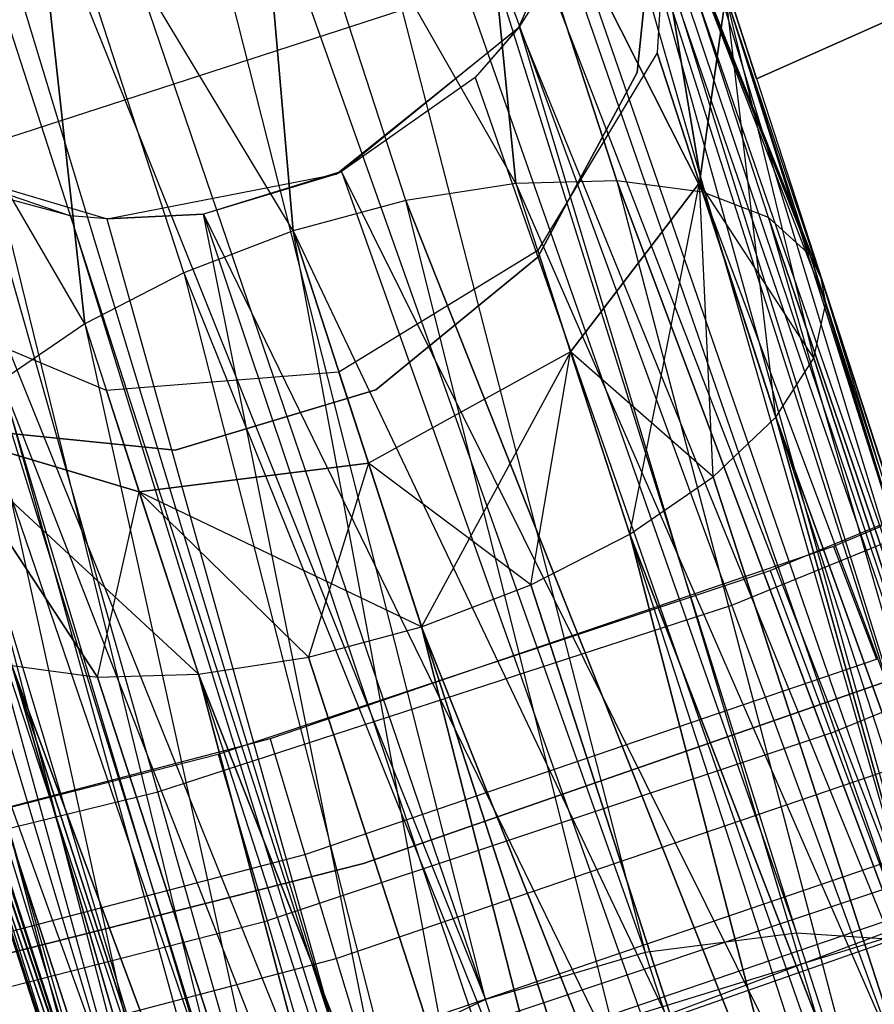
# Model space of a CAD drawing. Extents: x 0.3 to 7.1, y -3.38 to 3.38.
# Tile 232 of 256: x 4.13 to 4.3, y -1.65 to -1.45. Entities that reach past the tile are written whole.
import ezdxf

# ---------------------------------------------------------------- set-up
doc = ezdxf.new("R2010")
doc.units = 0
doc.header["$LTSCALE"] = 2.54
doc.layers.get('0').update_dxf_attribs({"linetype": 'CONTINUOUS'})

# ---------------------------------------------------------------- blocks, each defined once
blk = doc.blocks.new('SINGLES_B_BB_STL')
at = {"color": 0}
for p, q in [((4.22157, -1.65262, 41.47603), (4.1307, -1.29448, 41.63025)), ((4.1307, -1.29448, 41.63025), (4.2543, -1.64296, 41.47787)), ((4.1307, -1.29448, 41.63025), (4.2543, -1.64296, 41.47787)), ((4.22157, -1.65262, 41.47603), (4.1307, -1.29448, 41.63025)), ((4.1642, -1.294, 41.63722), (4.2543, -1.64296, 41.47787)), ((4.1642, -1.294, 41.63722), (4.2543, -1.64296, 41.47787)), ((4.1642, -1.294, 41.63722), (4.28531, -1.63903, 41.48944)), ((4.1642, -1.294, 41.63722), (4.28531, -1.63903, 41.48944)), ((4.17768, -1.29707, 41.6422), (4.28531, -1.63903, 41.48944)), ((4.17768, -1.29707, 41.6422), (4.28531, -1.63903, 41.48944)), ((4.17768, -1.29707, 41.6422), (4.31066, -1.64071, 41.50809)), ((4.17768, -1.29707, 41.6422), (4.31066, -1.64071, 41.50809)), ((4.10281, -1.30405, 41.63059), (4.22157, -1.65262, 41.47603)), ((4.10281, -1.30405, 41.63059), (4.22157, -1.65262, 41.47603)), ((4.19413, -1.30366, 41.65019), (4.31066, -1.64071, 41.50809)), ((4.19413, -1.30366, 41.65019), (4.31066, -1.64071, 41.50809)), ((4.08616, -1.31491, 41.63424), (4.19273, -1.66625, 41.48405)), ((4.08616, -1.31491, 41.63424), (4.19273, -1.66625, 41.48405)), ((4.08616, -1.31491, 41.63424), (4.22157, -1.65262, 41.47603)), ((4.08616, -1.31491, 41.63424), (4.22157, -1.65262, 41.47603)), ((4.16973, -1.68258, 41.50071), (4.08074, -1.31961, 41.6362)), ((4.08074, -1.31961, 41.6362), (4.19273, -1.66625, 41.48405)), ((4.08074, -1.31961, 41.6362), (4.19273, -1.66625, 41.48405)), ((4.16973, -1.68258, 41.50071), (4.08074, -1.31961, 41.6362)), ((4.2188, -1.32136, 41.66739), (4.31066, -1.64071, 41.50809)), ((4.2188, -1.32136, 41.66739), (4.31066, -1.64071, 41.50809)), ((4.2188, -1.32136, 41.66739), (4.32178, -1.64375, 41.52061)), ((4.2188, -1.32136, 41.66739), (4.32178, -1.64375, 41.52061)), ((4.22264, -1.32532, 41.67088), (4.32178, -1.64375, 41.52061)), ((4.22264, -1.32532, 41.67088), (4.32178, -1.64375, 41.52061)), ((4.22264, -1.32532, 41.67088), (4.33577, -1.6523, 41.54523)), ((4.22264, -1.32532, 41.67088), (4.33577, -1.6523, 41.54523)), ((4.06346, -1.34078, 41.64662), (4.16973, -1.68258, 41.50071)), ((4.06346, -1.34078, 41.64662), (4.16973, -1.68258, 41.50071)), ((4.05709, -1.35308, 41.65345), (4.15938, -1.69342, 41.51479)), ((4.05709, -1.35308, 41.65345), (4.15938, -1.69342, 41.51479)), ((4.05709, -1.35308, 41.65345), (4.16973, -1.68258, 41.50071)), ((4.05709, -1.35308, 41.65345), (4.16973, -1.68258, 41.50071)), ((4.24379, -1.36141, 41.69962), (4.33577, -1.6523, 41.54523)), ((4.24379, -1.36141, 41.69962), (4.33577, -1.6523, 41.54523)), ((4.24379, -1.36141, 41.69962), (4.34111, -1.66092, 41.56472)), ((4.24379, -1.36141, 41.69962), (4.34111, -1.66092, 41.56472)), ((4.24379, -1.36141, 41.69962), (4.34002, -1.67779, 41.59578)), ((4.24379, -1.36141, 41.69962), (4.34002, -1.67779, 41.59578)), ((4.1506, -1.71029, 41.54115), (4.05197, -1.36806, 41.66237)), ((4.05197, -1.36806, 41.66237), (4.15938, -1.69342, 41.51479)), ((4.05197, -1.36806, 41.66237), (4.15938, -1.69342, 41.51479)), ((4.1506, -1.71029, 41.54115), (4.05197, -1.36806, 41.66237)), ((4.24772, -1.3735, 14.22658), (4.27712, -1.46399, 14.22658)), ((4.27712, -1.46399, 14.02658), (4.24772, -1.3735, 14.02658)), ((4.27712, -1.46399, 14.02658), (4.24772, -1.3735, 14.02658)), ((4.24772, -1.3735, 14.22658), (4.27712, -1.46399, 14.22658)), ((4.1729, -1.38938, 13.94423), (4.18211, -1.49516, 13.85926)), ((4.18211, -1.49516, 14.40201), (4.1729, -1.38938, 14.31703)), ((4.22781, -1.48544, 13.86962), (4.1729, -1.38938, 13.94423)), ((4.22781, -1.48544, 13.86962), (4.1729, -1.38938, 13.94423)), ((4.20525, -1.48894, 13.86189), (4.1729, -1.38938, 13.94423)), ((4.20525, -1.48894, 13.86189), (4.1729, -1.38938, 13.94423)), ((4.1729, -1.38938, 13.94423), (4.18211, -1.49516, 13.85926)), ((4.20525, -1.48894, 14.39938), (4.1729, -1.38938, 14.31703)), ((4.18211, -1.49516, 14.40201), (4.1729, -1.38938, 14.31703)), ((4.20525, -1.48894, 14.39938), (4.1729, -1.38938, 14.31703)), ((4.22781, -1.48544, 14.39164), (4.1729, -1.38938, 14.31703)), ((4.22781, -1.48544, 14.39164), (4.1729, -1.38938, 14.31703)), ((4.21856, -1.39276, 13.95819), (4.22781, -1.48544, 13.86962)), ((4.22781, -1.48544, 14.39164), (4.21856, -1.39276, 14.30308)), ((4.26607, -1.48724, 13.89833), (4.21856, -1.39276, 13.95819)), ((4.26607, -1.48724, 13.89833), (4.21856, -1.39276, 13.95819)), ((4.24849, -1.48487, 13.88201), (4.21856, -1.39276, 13.95819)), ((4.24849, -1.48487, 13.88201), (4.21856, -1.39276, 13.95819)), ((4.21856, -1.39276, 13.95819), (4.22781, -1.48544, 13.86962)), ((4.21856, -1.39276, 14.30308), (4.26607, -1.48724, 14.36293)), ((4.21856, -1.39276, 14.30308), (4.26607, -1.48724, 14.36293)), ((4.21856, -1.39276, 14.30308), (4.24849, -1.48487, 14.37926)), ((4.21856, -1.39276, 14.30308), (4.24849, -1.48487, 14.37926)), ((4.22781, -1.48544, 14.39164), (4.21856, -1.39276, 14.30308)), ((4.04894, -1.39691, 41.68102), (4.1506, -1.71029, 41.54115)), ((4.04894, -1.39691, 41.68102), (4.1506, -1.71029, 41.54115)), ((4.04914, -1.40039, 41.68339), (4.1506, -1.71029, 41.54115)), ((4.04914, -1.40039, 41.68339), (4.1506, -1.71029, 41.54115)), ((4.12738, -1.40417, 13.94423), (4.13942, -1.51417, 13.86962)), ((4.13942, -1.51417, 14.39164), (4.12738, -1.40417, 14.31703)), ((4.18211, -1.49516, 13.85926), (4.12738, -1.40417, 13.94423)), ((4.18211, -1.49516, 13.85926), (4.12738, -1.40417, 13.94423)), ((4.15973, -1.50373, 13.86189), (4.12738, -1.40417, 13.94423)), ((4.15973, -1.50373, 13.86189), (4.12738, -1.40417, 13.94423)), ((4.12738, -1.40417, 13.94423), (4.13942, -1.51417, 13.86962)), ((4.15973, -1.50373, 14.39938), (4.12738, -1.40417, 14.31703)), ((4.13942, -1.51417, 14.39164), (4.12738, -1.40417, 14.31703)), ((4.15973, -1.50373, 14.39938), (4.12738, -1.40417, 14.31703)), ((4.18211, -1.49516, 14.40201), (4.12738, -1.40417, 14.31703)), ((4.18211, -1.49516, 14.40201), (4.12738, -1.40417, 14.31703)), ((4.34002, -1.67779, 41.59578), (4.24821, -1.40414, 41.72901)), ((4.34002, -1.67779, 41.59578), (4.24821, -1.40414, 41.72901)), ((4.22831, -1.45354, 41.90698), (4.24743, -1.40966, 41.90698)), ((4.22831, -1.45354, 41.90698), (4.24743, -1.40966, 41.90698)), ((4.22846, -1.45334, 41.75718), (4.24743, -1.40966, 41.90698)), ((4.22846, -1.45334, 41.75718), (4.24743, -1.40966, 41.90698)), ((4.32734, -1.69623, 41.62273), (4.24745, -1.40952, 41.73241)), ((4.24745, -1.40952, 41.73241), (4.34002, -1.67779, 41.59578)), ((4.32734, -1.69623, 41.62273), (4.24745, -1.40952, 41.73241)), ((4.24745, -1.40952, 41.73241), (4.34002, -1.67779, 41.59578)), ((4.25944, -1.41192, 14.08851), (4.25677, -1.45864, 14.09854)), ((4.25944, -1.41192, 14.17276), (4.25677, -1.45864, 14.16273)), ((4.25944, -1.41192, 14.08851), (4.25677, -1.45864, 14.09854)), ((4.25944, -1.41192, 14.17276), (4.25677, -1.45864, 14.16273)), ((4.27712, -1.46399, 14.02658), (4.39561, -1.41124, 14.02658)), ((4.39561, -1.41124, 14.22658), (4.27712, -1.46399, 14.22658)), ((4.39561, -1.41124, 14.22658), (4.27712, -1.46399, 14.22658)), ((4.27712, -1.46399, 14.02658), (4.39561, -1.41124, 14.02658)), ((4.27953, -1.49243, 13.91764), (4.25389, -1.41353, 13.9829)), ((4.25389, -1.41353, 13.9829), (4.2881, -1.50014, 13.93882)), ((4.27953, -1.49243, 13.91764), (4.25389, -1.41353, 13.9829)), ((4.26607, -1.48724, 13.89833), (4.25389, -1.41353, 13.9829)), ((4.26607, -1.48724, 13.89833), (4.25389, -1.41353, 13.9829)), ((4.27953, -1.49243, 14.34362), (4.25389, -1.41353, 14.27836)), ((4.25389, -1.41353, 14.27836), (4.26607, -1.48724, 14.36293)), ((4.25389, -1.41353, 14.27836), (4.26607, -1.48724, 14.36293)), ((4.2881, -1.50014, 14.32245), (4.25389, -1.41353, 14.27836)), ((4.27953, -1.49243, 14.34362), (4.25389, -1.41353, 14.27836)), ((4.2881, -1.50014, 14.32245), (4.25389, -1.41353, 14.27836)), ((4.29038, -1.5048, 14.31155), (4.25389, -1.41353, 14.27836)), ((4.29038, -1.5048, 14.31155), (4.25389, -1.41353, 14.27836)), ((4.29128, -1.50992, 13.96062), (4.25389, -1.41353, 13.9829)), ((4.29128, -1.50992, 13.96062), (4.25389, -1.41353, 13.9829)), ((4.29038, -1.5048, 13.94972), (4.25389, -1.41353, 13.9829)), ((4.29038, -1.5048, 13.94972), (4.25389, -1.41353, 13.9829)), ((4.25389, -1.41353, 13.9829), (4.2881, -1.50014, 13.93882)), ((4.25694, -1.42001, 41.9), (4.25264, -1.46272, 41.9)), ((4.25264, -1.46272, 41.7), (4.25694, -1.42001, 41.7)), ((4.25264, -1.46272, 41.7), (4.25694, -1.42001, 41.7)), ((4.25694, -1.42001, 41.9), (4.25264, -1.46272, 41.9)), ((4.05391, -1.42423, 41.70038), (4.1506, -1.71029, 41.54115)), ((4.05391, -1.42423, 41.70038), (4.1506, -1.71029, 41.54115)), ((4.15266, -1.72667, 41.57321), (4.05727, -1.43297, 41.70694)), ((4.05727, -1.43297, 41.70694), (4.1506, -1.71029, 41.54115)), ((4.05727, -1.43297, 41.70694), (4.1506, -1.71029, 41.54115)), ((4.15266, -1.72667, 41.57321), (4.05727, -1.43297, 41.70694)), ((4.13942, -1.51417, 13.86962), (4.09242, -1.43374, 13.95819)), ((4.13942, -1.51417, 13.86962), (4.09242, -1.43374, 13.95819)), ((4.13942, -1.51417, 14.39164), (4.09242, -1.43374, 14.30308)), ((4.13942, -1.51417, 14.39164), (4.09242, -1.43374, 14.30308)), ((4.23795, -1.43824, 41.74929), (4.22846, -1.45334, 41.75718)), ((4.23795, -1.43824, 41.74929), (4.22846, -1.45334, 41.75718)), ((4.23795, -1.43824, 41.74929), (4.32734, -1.69623, 41.62273)), ((4.23795, -1.43824, 41.74929), (4.32734, -1.69623, 41.62273)), ((4.11691, -1.47828, 5.19861), (4.22493, -1.44318, 5.19861)), ((4.11691, -1.47828, 5.19861), (4.22493, -1.44318, 5.19861)), ((4.27206, -1.57185, 5.06027), (4.22493, -1.44318, 5.19861)), ((4.27206, -1.57185, 5.06027), (4.22493, -1.44318, 5.19861)), ((4.06372, -1.44529, 41.71655), (4.15266, -1.72667, 41.57321)), ((4.06372, -1.44529, 41.71655), (4.15266, -1.72667, 41.57321)), ((4.27081, -1.44693, 14.01272), (4.26544, -1.48532, 14.04079)), ((4.26544, -1.48532, 14.22048), (4.27081, -1.44693, 14.24855)), ((4.27081, -1.44693, 14.01272), (4.26544, -1.48532, 14.04079)), ((4.26544, -1.48532, 14.22048), (4.27081, -1.44693, 14.24855)), ((4.29128, -1.50992, 14.30065), (4.27081, -1.44693, 14.24855)), ((4.29038, -1.5048, 14.31155), (4.27081, -1.44693, 14.24855)), ((4.29038, -1.5048, 14.31155), (4.27081, -1.44693, 14.24855)), ((4.28103, -1.53331, 14.0011), (4.27081, -1.44693, 14.01272)), ((4.28888, -1.52119, 13.9818), (4.27081, -1.44693, 14.01272)), ((4.28103, -1.53331, 14.0011), (4.27081, -1.44693, 14.01272)), ((4.28888, -1.52119, 13.9818), (4.27081, -1.44693, 14.01272)), ((4.29128, -1.50992, 13.96062), (4.27081, -1.44693, 14.01272)), ((4.29128, -1.50992, 13.96062), (4.27081, -1.44693, 14.01272)), ((4.29128, -1.50992, 14.30065), (4.27081, -1.44693, 14.24855)), ((4.28888, -1.52119, 14.27947), (4.27081, -1.44693, 14.24855)), ((4.28888, -1.52119, 14.27947), (4.27081, -1.44693, 14.24855)), ((4.19099, -1.48351, 41.90698), (4.22831, -1.45354, 41.90698)), ((4.19099, -1.48351, 41.90698), (4.22831, -1.45354, 41.90698)), ((4.22831, -1.45354, 41.90698), (4.19208, -1.48299, 41.76883)), ((4.22831, -1.45354, 41.90698), (4.19208, -1.48299, 41.76883)), ((4.22846, -1.45334, 41.75718), (4.21941, -1.46369, 41.76202)), ((4.22846, -1.45334, 41.75718), (4.21941, -1.46369, 41.76202)), ((4.22831, -1.45354, 41.90698), (4.21941, -1.46369, 41.76202)), ((4.22831, -1.45354, 41.90698), (4.21941, -1.46369, 41.76202)), ((4.22846, -1.45334, 41.75718), (4.22831, -1.45354, 41.90698)), ((4.22846, -1.45334, 41.75718), (4.22831, -1.45354, 41.90698)), ((4.22846, -1.45334, 41.75718), (4.32734, -1.69623, 41.62273)), ((4.22846, -1.45334, 41.75718), (4.32734, -1.69623, 41.62273)), ((4.22846, -1.45334, 41.75718), (4.30647, -1.713, 41.64151)), ((4.22846, -1.45334, 41.75718), (4.30647, -1.713, 41.64151)), ((4.25677, -1.45864, 14.09854), (4.23226, -1.49913, 14.10565)), ((4.25677, -1.45864, 14.16273), (4.23226, -1.49913, 14.15562)), ((4.25677, -1.45864, 14.09854), (4.23226, -1.49913, 14.10565)), ((4.25677, -1.45864, 14.16273), (4.23226, -1.49913, 14.15562)), ((4.25677, -1.45864, 14.09854), (4.26544, -1.48532, 14.04079)), ((4.25677, -1.45864, 14.09854), (4.26544, -1.48532, 14.04079)), ((4.25677, -1.45864, 14.16273), (4.25677, -1.45864, 14.09854)), ((4.25677, -1.45864, 14.16273), (4.25677, -1.45864, 14.09854)), ((4.26544, -1.48532, 14.22048), (4.25677, -1.45864, 14.16273)), ((4.26544, -1.48532, 14.22048), (4.25677, -1.45864, 14.16273)), ((4.21941, -1.46369, 41.76202), (4.19208, -1.48299, 41.76883)), ((4.21941, -1.46369, 41.76202), (4.19208, -1.48299, 41.76883)), ((4.21941, -1.46369, 41.76202), (4.30647, -1.713, 41.64151)), ((4.21941, -1.46369, 41.76202), (4.30647, -1.713, 41.64151)), ((4.25264, -1.46272, 41.9), (4.23232, -1.50053, 41.9)), ((4.23232, -1.50053, 41.7), (4.25264, -1.46272, 41.7)), ((4.23232, -1.50053, 41.7), (4.25264, -1.46272, 41.7)), ((4.25264, -1.46272, 41.9), (4.23232, -1.50053, 41.9)), ((4.25264, -1.46272, 41.7), (4.25264, -1.46272, 41.9)), ((4.25264, -1.46272, 41.7), (4.25264, -1.46272, 41.9)), ((4.27712, -1.46399, 14.22658), (4.27712, -1.46399, 14.02658)), ((4.27712, -1.46399, 14.22658), (4.27712, -1.46399, 14.02658)), ((4.08463, -1.46947, 41.73706), (4.16557, -1.7379, 41.60224)), ((4.08463, -1.46947, 41.73706), (4.16557, -1.7379, 41.60224)), ((4.08463, -1.46947, 41.73706), (4.15266, -1.72667, 41.57321)), ((4.08463, -1.46947, 41.73706), (4.15266, -1.72667, 41.57321)), ((4.15441, -1.61008, 5.06027), (4.11691, -1.47828, 5.19861)), ((4.15441, -1.61008, 5.06027), (4.11691, -1.47828, 5.19861)), ((4.09798, -1.47891, 41.74614), (4.16557, -1.7379, 41.60224)), ((4.09798, -1.47891, 41.74614), (4.16557, -1.7379, 41.60224)), ((4.09816, -1.47902, 41.90698), (4.14402, -1.4927, 41.90698)), ((4.09816, -1.47902, 41.90698), (4.14402, -1.4927, 41.90698)), ((4.09816, -1.47902, 41.90698), (4.13653, -1.49206, 41.76296)), ((4.09816, -1.47902, 41.90698), (4.13653, -1.49206, 41.76296)), ((4.14402, -1.4927, 41.90698), (4.19099, -1.48351, 41.90698)), ((4.14402, -1.4927, 41.90698), (4.19099, -1.48351, 41.90698)), ((4.19208, -1.48299, 41.76883), (4.16377, -1.4917, 41.76851)), ((4.19208, -1.48299, 41.76883), (4.16377, -1.4917, 41.76851)), ((4.19099, -1.48351, 41.90698), (4.16377, -1.4917, 41.76851)), ((4.19099, -1.48351, 41.90698), (4.16377, -1.4917, 41.76851)), ((4.19099, -1.48351, 41.90698), (4.19208, -1.48299, 41.76883)), ((4.19099, -1.48351, 41.90698), (4.19208, -1.48299, 41.76883)), ((4.30647, -1.713, 41.64151), (4.19208, -1.48299, 41.76883)), ((4.19208, -1.48299, 41.76883), (4.27898, -1.72756, 41.65211)), ((4.19208, -1.48299, 41.76883), (4.27898, -1.72756, 41.65211)), ((4.30647, -1.713, 41.64151), (4.19208, -1.48299, 41.76883)), ((4.10994, -1.48494, 41.75264), (4.18745, -1.74388, 41.62686)), ((4.2145, -1.74415, 41.6439), (4.10994, -1.48494, 41.75264)), ((4.10994, -1.48494, 41.75264), (4.18745, -1.74388, 41.62686)), ((4.10994, -1.48494, 41.75264), (4.16557, -1.7379, 41.60224)), ((4.10994, -1.48494, 41.75264), (4.16557, -1.7379, 41.60224)), ((4.13653, -1.49206, 41.76296), (4.10994, -1.48494, 41.75264)), ((4.2145, -1.74415, 41.6439), (4.10994, -1.48494, 41.75264)), ((4.13653, -1.49206, 41.76296), (4.10994, -1.48494, 41.75264)), ((4.22781, -1.48544, 14.39164), (4.20525, -1.48894, 14.39938)), ((4.22781, -1.48544, 13.86962), (4.20525, -1.48894, 13.86189)), ((4.22781, -1.48544, 14.39164), (4.20525, -1.48894, 14.39938)), ((4.22781, -1.48544, 13.86962), (4.20525, -1.48894, 13.86189)), ((4.24849, -1.48487, 14.37926), (4.22781, -1.48544, 14.39164)), ((4.24849, -1.48487, 13.88201), (4.22781, -1.48544, 13.86962)), ((4.24849, -1.48487, 14.37926), (4.22781, -1.48544, 14.39164)), ((4.24849, -1.48487, 13.88201), (4.22781, -1.48544, 13.86962)), ((4.22781, -1.48544, 14.39164), (4.33623, -1.81911, 14.58838)), ((4.22781, -1.48544, 14.39164), (4.33623, -1.81911, 14.58838)), ((4.22781, -1.48544, 13.86962), (4.33623, -1.81911, 13.67289)), ((4.22781, -1.48544, 13.86962), (4.33623, -1.81911, 13.67289)), ((4.22781, -1.48544, 13.86962), (4.37569, -1.82462, 13.69941)), ((4.22781, -1.48544, 13.86962), (4.37569, -1.82462, 13.69941)), ((4.23901, -1.5199, 14.06071), (4.26544, -1.48532, 14.04079)), ((4.26544, -1.48532, 14.22048), (4.23901, -1.5199, 14.20056)), ((4.23901, -1.5199, 14.06071), (4.26544, -1.48532, 14.04079)), ((4.26544, -1.48532, 14.22048), (4.23901, -1.5199, 14.20056)), ((4.37569, -1.82462, 14.56186), (4.24849, -1.48487, 14.37926)), ((4.24849, -1.48487, 14.37926), (4.33623, -1.81911, 14.58838)), ((4.24849, -1.48487, 14.37926), (4.33623, -1.81911, 14.58838)), ((4.26607, -1.48724, 14.36293), (4.24849, -1.48487, 14.37926)), ((4.37569, -1.82462, 14.56186), (4.24849, -1.48487, 14.37926)), ((4.26607, -1.48724, 13.89833), (4.24849, -1.48487, 13.88201)), ((4.26607, -1.48724, 14.36293), (4.24849, -1.48487, 14.37926)), ((4.24849, -1.48487, 13.88201), (4.37569, -1.82462, 13.69941)), ((4.24849, -1.48487, 13.88201), (4.37569, -1.82462, 13.69941)), ((4.26607, -1.48724, 13.89833), (4.24849, -1.48487, 13.88201)), ((4.25114, -1.55725, 14.02982), (4.26544, -1.48532, 14.04079)), ((4.25114, -1.55725, 14.02982), (4.26544, -1.48532, 14.04079)), ((4.26544, -1.48532, 14.04079), (4.28103, -1.53331, 14.0011)), ((4.28888, -1.52119, 14.27947), (4.26544, -1.48532, 14.22048)), ((4.26821, -1.54556, 14.01743), (4.26544, -1.48532, 14.04079)), ((4.26821, -1.54556, 14.01743), (4.26544, -1.48532, 14.04079)), ((4.26544, -1.48532, 14.04079), (4.28103, -1.53331, 14.0011)), ((4.28103, -1.53331, 14.26016), (4.26544, -1.48532, 14.22048)), ((4.28888, -1.52119, 14.27947), (4.26544, -1.48532, 14.22048)), ((4.28103, -1.53331, 14.26016), (4.26544, -1.48532, 14.22048)), ((4.26821, -1.54556, 14.24384), (4.26544, -1.48532, 14.22048)), ((4.26821, -1.54556, 14.24384), (4.26544, -1.48532, 14.22048)), ((4.27953, -1.49243, 14.34362), (4.26607, -1.48724, 14.36293)), ((4.26607, -1.48724, 14.36293), (4.37569, -1.82462, 14.56186)), ((4.26607, -1.48724, 14.36293), (4.37569, -1.82462, 14.56186)), ((4.27953, -1.49243, 13.91764), (4.26607, -1.48724, 13.89833)), ((4.27953, -1.49243, 14.34362), (4.26607, -1.48724, 14.36293)), ((4.26607, -1.48724, 13.89833), (4.37569, -1.82462, 13.69941)), ((4.26607, -1.48724, 13.89833), (4.37569, -1.82462, 13.69941)), ((4.26607, -1.48724, 13.89833), (4.39943, -1.84277, 13.7368)), ((4.27953, -1.49243, 13.91764), (4.26607, -1.48724, 13.89833)), ((4.26607, -1.48724, 13.89833), (4.39943, -1.84277, 13.7368)), ((4.20525, -1.48894, 14.39938), (4.18211, -1.49516, 14.40201)), ((4.20525, -1.48894, 13.86189), (4.18211, -1.49516, 13.85926)), ((4.20525, -1.48894, 14.39938), (4.18211, -1.49516, 14.40201)), ((4.20525, -1.48894, 13.86189), (4.18211, -1.49516, 13.85926)), ((4.29008, -1.82748, 14.59795), (4.20525, -1.48894, 14.39938)), ((4.29008, -1.82748, 14.59795), (4.20525, -1.48894, 14.39938)), ((4.33623, -1.81911, 14.58838), (4.20525, -1.48894, 14.39938)), ((4.33623, -1.81911, 14.58838), (4.20525, -1.48894, 14.39938)), ((4.20525, -1.48894, 13.86189), (4.33623, -1.81911, 13.67289)), ((4.20525, -1.48894, 13.86189), (4.33623, -1.81911, 13.67289)), ((4.14393, -1.4927, 41.76495), (4.13653, -1.49206, 41.76296)), ((4.13653, -1.49206, 41.76296), (4.2145, -1.74415, 41.6439)), ((4.13653, -1.49206, 41.76296), (4.2145, -1.74415, 41.6439)), ((4.14402, -1.4927, 41.90698), (4.13653, -1.49206, 41.76296)), ((4.14393, -1.4927, 41.76495), (4.13653, -1.49206, 41.76296)), ((4.14402, -1.4927, 41.90698), (4.13653, -1.49206, 41.76296)), ((4.16377, -1.4917, 41.76851), (4.14393, -1.4927, 41.76495)), ((4.16377, -1.4917, 41.76851), (4.14393, -1.4927, 41.76495)), ((4.14393, -1.4927, 41.76495), (4.2145, -1.74415, 41.6439)), ((4.14393, -1.4927, 41.76495), (4.2145, -1.74415, 41.6439)), ((4.14402, -1.4927, 41.90698), (4.14393, -1.4927, 41.76495)), ((4.14402, -1.4927, 41.90698), (4.14393, -1.4927, 41.76495)), ((4.14402, -1.4927, 41.90698), (4.16377, -1.4917, 41.76851)), ((4.14402, -1.4927, 41.90698), (4.16377, -1.4917, 41.76851)), ((4.2145, -1.74415, 41.6439), (4.16377, -1.4917, 41.76851)), ((4.16377, -1.4917, 41.76851), (4.27898, -1.72756, 41.65211)), ((4.16377, -1.4917, 41.76851), (4.27898, -1.72756, 41.65211)), ((4.16377, -1.4917, 41.76851), (4.24659, -1.73862, 41.6531)), ((4.16377, -1.4917, 41.76851), (4.24659, -1.73862, 41.6531)), ((4.2145, -1.74415, 41.6439), (4.16377, -1.4917, 41.76851)), ((4.39943, -1.84277, 14.52447), (4.27953, -1.49243, 14.34362)), ((4.27953, -1.49243, 14.34362), (4.37569, -1.82462, 14.56186)), ((4.27953, -1.49243, 14.34362), (4.37569, -1.82462, 14.56186)), ((4.2881, -1.50014, 14.32245), (4.27953, -1.49243, 14.34362)), ((4.39943, -1.84277, 14.52447), (4.27953, -1.49243, 14.34362)), ((4.2881, -1.50014, 13.93882), (4.27953, -1.49243, 13.91764)), ((4.2881, -1.50014, 14.32245), (4.27953, -1.49243, 14.34362)), ((4.27953, -1.49243, 13.91764), (4.39943, -1.84277, 13.7368)), ((4.27953, -1.49243, 13.91764), (4.39943, -1.84277, 13.7368)), ((4.2881, -1.50014, 13.93882), (4.27953, -1.49243, 13.91764)), ((4.18211, -1.49516, 14.40201), (4.15973, -1.50373, 14.39938)), ((4.18211, -1.49516, 13.85926), (4.15973, -1.50373, 13.86189)), ((4.18211, -1.49516, 14.40201), (4.15973, -1.50373, 14.39938)), ((4.18211, -1.49516, 13.85926), (4.15973, -1.50373, 13.86189)), ((4.18211, -1.49516, 14.40201), (4.29008, -1.82748, 14.59795)), ((4.24783, -1.84783, 14.58838), (4.18211, -1.49516, 14.40201)), ((4.24783, -1.84783, 14.58838), (4.18211, -1.49516, 14.40201)), ((4.18211, -1.49516, 14.40201), (4.29008, -1.82748, 14.59795)), ((4.29008, -1.82748, 13.66332), (4.18211, -1.49516, 13.85926)), ((4.18211, -1.49516, 13.85926), (4.33623, -1.81911, 13.67289)), ((4.18211, -1.49516, 13.85926), (4.33623, -1.81911, 13.67289)), ((4.29008, -1.82748, 13.66332), (4.18211, -1.49516, 13.85926)), ((4.23226, -1.49913, 14.10565), (4.19151, -1.52411, 14.10822)), ((4.23226, -1.49913, 14.15562), (4.19151, -1.52411, 14.15305)), ((4.23226, -1.49913, 14.10565), (4.19151, -1.52411, 14.10822)), ((4.23226, -1.49913, 14.15562), (4.19151, -1.52411, 14.15305)), ((4.23232, -1.50053, 41.9), (4.19908, -1.52768, 41.9)), ((4.19908, -1.52768, 41.7), (4.23232, -1.50053, 41.7)), ((4.19908, -1.52768, 41.7), (4.23232, -1.50053, 41.7)), ((4.23232, -1.50053, 41.9), (4.19908, -1.52768, 41.9)), ((4.23226, -1.49913, 14.10565), (4.23901, -1.5199, 14.06071)), ((4.23226, -1.49913, 14.15562), (4.23226, -1.49913, 14.10565)), ((4.23901, -1.5199, 14.20056), (4.23226, -1.49913, 14.15562)), ((4.23226, -1.49913, 14.10565), (4.23901, -1.5199, 14.06071)), ((4.23226, -1.49913, 14.15562), (4.23226, -1.49913, 14.10565)), ((4.23901, -1.5199, 14.20056), (4.23226, -1.49913, 14.15562)), ((4.23232, -1.50053, 41.7), (4.23232, -1.50053, 41.9)), ((4.23232, -1.50053, 41.7), (4.23232, -1.50053, 41.9)), ((4.29038, -1.5048, 14.31155), (4.2881, -1.50014, 14.32245)), ((4.2881, -1.50014, 14.32245), (4.39943, -1.84277, 14.52447)), ((4.2881, -1.50014, 14.32245), (4.39943, -1.84277, 14.52447)), ((4.29038, -1.5048, 14.31155), (4.2881, -1.50014, 14.32245)), ((4.29038, -1.5048, 13.94972), (4.2881, -1.50014, 13.93882)), ((4.2881, -1.50014, 13.93882), (4.39943, -1.84277, 13.7368)), ((4.2881, -1.50014, 13.93882), (4.39943, -1.84277, 13.7368)), ((4.2881, -1.50014, 13.93882), (4.40201, -1.86938, 13.7765)), ((4.2881, -1.50014, 13.93882), (4.40201, -1.86938, 13.7765)), ((4.29038, -1.5048, 13.94972), (4.2881, -1.50014, 13.93882)), ((4.15973, -1.50373, 14.39938), (4.13942, -1.51417, 14.39164)), ((4.15973, -1.50373, 13.86189), (4.13942, -1.51417, 13.86962)), ((4.15973, -1.50373, 14.39938), (4.13942, -1.51417, 14.39164)), ((4.15973, -1.50373, 13.86189), (4.13942, -1.51417, 13.86962)), ((4.15973, -1.50373, 14.39938), (4.24783, -1.84783, 14.58838)), ((4.15973, -1.50373, 14.39938), (4.24783, -1.84783, 14.58838)), ((4.15973, -1.50373, 13.86189), (4.24783, -1.84783, 13.67289)), ((4.15973, -1.50373, 13.86189), (4.24783, -1.84783, 13.67289)), ((4.15973, -1.50373, 13.86189), (4.29008, -1.82748, 13.66332)), ((4.15973, -1.50373, 13.86189), (4.29008, -1.82748, 13.66332)), ((4.29038, -1.5048, 14.31155), (4.40201, -1.86938, 14.48477)), ((4.29038, -1.5048, 14.31155), (4.40201, -1.86938, 14.48477)), ((4.29038, -1.5048, 14.31155), (4.39943, -1.84277, 14.52447)), ((4.29038, -1.5048, 14.31155), (4.39943, -1.84277, 14.52447)), ((4.29128, -1.50992, 13.96062), (4.29038, -1.5048, 13.94972)), ((4.29038, -1.5048, 13.94972), (4.40201, -1.86938, 13.7765)), ((4.29038, -1.5048, 13.94972), (4.40201, -1.86938, 13.7765)), ((4.29128, -1.50992, 13.96062), (4.29038, -1.5048, 13.94972)), ((4.14386, -1.52785, 14.10565), (4.10023, -1.50951, 14.09854)), ((4.14386, -1.52785, 14.15562), (4.10023, -1.50951, 14.16273)), ((4.14386, -1.52785, 14.10565), (4.10023, -1.50951, 14.09854)), ((4.14386, -1.52785, 14.15562), (4.10023, -1.50951, 14.16273)), ((4.28888, -1.52119, 14.27947), (4.29128, -1.50992, 14.30065)), ((4.28888, -1.52119, 13.9818), (4.29128, -1.50992, 13.96062)), ((4.28888, -1.52119, 14.27947), (4.29128, -1.50992, 14.30065)), ((4.28888, -1.52119, 13.9818), (4.29128, -1.50992, 13.96062)), ((4.29128, -1.50992, 14.30065), (4.40201, -1.86938, 14.48477)), ((4.29128, -1.50992, 14.30065), (4.40201, -1.86938, 14.48477)), ((4.29128, -1.50992, 13.96062), (4.40201, -1.86938, 13.7765)), ((4.29128, -1.50992, 13.96062), (4.40201, -1.86938, 13.7765)), ((4.40514, -1.5121, 42.10421), (4.29287, -1.55981, 42.10421)), ((4.40514, -1.5121, 42.10421), (4.29287, -1.55981, 42.10421)), ((4.13942, -1.51417, 14.39164), (4.12235, -1.52585, 14.37926)), ((4.13942, -1.51417, 13.86962), (4.12235, -1.52585, 13.88201)), ((4.13942, -1.51417, 14.39164), (4.12235, -1.52585, 14.37926)), ((4.13942, -1.51417, 13.86962), (4.12235, -1.52585, 13.88201)), ((4.13942, -1.51417, 14.39164), (4.24783, -1.84783, 14.58838)), ((4.13942, -1.51417, 14.39164), (4.24783, -1.84783, 14.58838)), ((4.13942, -1.51417, 14.39164), (4.21915, -1.87549, 14.56186)), ((4.13942, -1.51417, 14.39164), (4.21915, -1.87549, 14.56186)), ((4.13942, -1.51417, 13.86962), (4.24783, -1.84783, 13.67289)), ((4.13942, -1.51417, 13.86962), (4.24783, -1.84783, 13.67289)), ((4.23901, -1.5199, 14.06071), (4.19756, -1.54274, 14.06789)), ((4.23901, -1.5199, 14.06071), (4.19756, -1.54274, 14.06789)), ((4.23901, -1.5199, 14.20056), (4.19756, -1.54274, 14.19337)), ((4.23901, -1.5199, 14.20056), (4.19756, -1.54274, 14.19337)), ((4.23901, -1.5199, 14.06071), (4.20845, -1.57625, 14.04018)), ((4.23901, -1.5199, 14.06071), (4.20845, -1.57625, 14.04018)), ((4.23083, -1.56768, 14.03755), (4.23901, -1.5199, 14.06071)), ((4.23083, -1.56768, 14.03755), (4.23901, -1.5199, 14.06071)), ((4.23083, -1.56768, 14.22372), (4.23901, -1.5199, 14.20056)), ((4.23083, -1.56768, 14.22372), (4.23901, -1.5199, 14.20056)), ((4.25114, -1.55725, 14.02982), (4.23901, -1.5199, 14.06071)), ((4.25114, -1.55725, 14.02982), (4.23901, -1.5199, 14.06071)), ((4.26821, -1.54556, 14.24384), (4.23901, -1.5199, 14.20056)), ((4.26821, -1.54556, 14.24384), (4.23901, -1.5199, 14.20056)), ((4.25114, -1.55725, 14.23145), (4.23901, -1.5199, 14.20056)), ((4.25114, -1.55725, 14.23145), (4.23901, -1.5199, 14.20056)), ((4.2799, -1.56471, 42.18421), (4.39004, -1.51909, 42.18421)), ((4.2799, -1.56471, 42.18421), (4.39004, -1.51909, 42.18421)), ((4.28103, -1.53331, 14.26016), (4.28888, -1.52119, 14.27947)), ((4.28103, -1.53331, 14.0011), (4.28888, -1.52119, 13.9818)), ((4.28103, -1.53331, 14.26016), (4.28888, -1.52119, 14.27947)), ((4.28103, -1.53331, 14.0011), (4.28888, -1.52119, 13.9818)), ((4.40201, -1.86938, 14.48477), (4.28888, -1.52119, 14.27947)), ((4.40201, -1.86938, 14.48477), (4.28888, -1.52119, 14.27947)), ((4.28888, -1.52119, 13.9818), (4.40201, -1.86938, 13.7765)), ((4.28888, -1.52119, 13.9818), (4.40201, -1.86938, 13.7765)), ((4.19151, -1.52411, 14.10822), (4.14386, -1.52785, 14.10565)), ((4.19151, -1.52411, 14.15305), (4.14386, -1.52785, 14.15562)), ((4.19151, -1.52411, 14.10822), (4.14386, -1.52785, 14.10565)), ((4.19151, -1.52411, 14.15305), (4.14386, -1.52785, 14.15562)), ((4.19756, -1.54274, 14.06789), (4.19151, -1.52411, 14.10822)), ((4.19151, -1.52411, 14.10822), (4.19151, -1.52411, 14.15305)), ((4.19151, -1.52411, 14.15305), (4.19756, -1.54274, 14.19337)), ((4.19756, -1.54274, 14.06789), (4.19151, -1.52411, 14.10822)), ((4.19151, -1.52411, 14.10822), (4.19151, -1.52411, 14.15305)), ((4.19151, -1.52411, 14.15305), (4.19756, -1.54274, 14.19337)), ((4.12235, -1.52585, 14.37926), (4.21915, -1.87549, 14.56186)), ((4.12235, -1.52585, 14.37926), (4.21915, -1.87549, 14.56186)), ((4.12235, -1.52585, 13.88201), (4.21915, -1.87549, 13.69941)), ((4.12235, -1.52585, 13.88201), (4.21915, -1.87549, 13.69941)), ((4.12235, -1.52585, 13.88201), (4.24783, -1.84783, 13.67289)), ((4.12235, -1.52585, 13.88201), (4.24783, -1.84783, 13.67289)), ((4.27206, -1.57185, 5.06027), (4.38658, -1.52504, 5.06027)), ((4.27206, -1.57185, 5.06027), (4.38658, -1.52504, 5.06027)), ((4.14386, -1.52785, 14.10565), (4.15061, -1.54862, 14.06071)), ((4.14386, -1.52785, 14.10565), (4.15061, -1.54862, 14.06071)), ((4.14386, -1.52785, 14.15562), (4.14386, -1.52785, 14.10565)), ((4.14386, -1.52785, 14.15562), (4.14386, -1.52785, 14.10565)), ((4.15061, -1.54862, 14.20056), (4.14386, -1.52785, 14.15562)), ((4.15061, -1.54862, 14.20056), (4.14386, -1.52785, 14.15562)), ((4.19908, -1.52768, 41.9), (4.15799, -1.54005, 41.9)), ((4.15799, -1.54005, 41.7), (4.19908, -1.52768, 41.7)), ((4.15799, -1.54005, 41.7), (4.19908, -1.52768, 41.7)), ((4.19908, -1.52768, 41.9), (4.15799, -1.54005, 41.9)), ((4.19908, -1.52768, 41.7), (4.19908, -1.52768, 41.9)), ((4.19908, -1.52768, 41.7), (4.19908, -1.52768, 41.9)), ((4.26821, -1.54556, 14.24384), (4.28103, -1.53331, 14.26016)), ((4.26821, -1.54556, 14.01743), (4.28103, -1.53331, 14.0011)), ((4.26821, -1.54556, 14.24384), (4.28103, -1.53331, 14.26016)), ((4.26821, -1.54556, 14.01743), (4.28103, -1.53331, 14.0011)), ((4.40201, -1.86938, 14.48477), (4.28103, -1.53331, 14.26016)), ((4.40201, -1.86938, 14.48477), (4.28103, -1.53331, 14.26016)), ((4.38284, -1.89836, 14.45186), (4.28103, -1.53331, 14.26016)), ((4.38284, -1.89836, 14.45186), (4.28103, -1.53331, 14.26016)), ((4.28103, -1.53331, 14.0011), (4.40201, -1.86938, 13.7765)), ((4.28103, -1.53331, 14.0011), (4.40201, -1.86938, 13.7765)), ((4.28103, -1.53331, 14.0011), (4.38284, -1.89836, 13.80941)), ((4.28103, -1.53331, 14.0011), (4.38284, -1.89836, 13.80941)), ((4.1089, -1.53618, 14.04079), (4.14207, -1.58655, 14.01743)), ((4.15061, -1.54862, 14.06071), (4.1089, -1.53618, 14.04079)), ((4.16275, -1.58597, 14.23145), (4.1089, -1.53618, 14.22048)), ((4.1089, -1.53618, 14.22048), (4.15061, -1.54862, 14.20056)), ((4.1089, -1.53618, 14.04079), (4.14207, -1.58655, 14.01743)), ((4.14207, -1.58655, 14.24384), (4.1089, -1.53618, 14.22048)), ((4.16275, -1.58597, 14.23145), (4.1089, -1.53618, 14.22048)), ((4.14207, -1.58655, 14.24384), (4.1089, -1.53618, 14.22048)), ((4.15061, -1.54862, 14.06071), (4.1089, -1.53618, 14.04079)), ((4.1089, -1.53618, 14.22048), (4.15061, -1.54862, 14.20056)), ((4.15799, -1.54005, 41.9), (4.11528, -1.53575, 41.9)), ((4.11528, -1.53575, 41.7), (4.15799, -1.54005, 41.7)), ((4.11528, -1.53575, 41.7), (4.15799, -1.54005, 41.7)), ((4.15799, -1.54005, 41.9), (4.11528, -1.53575, 41.9)), ((4.21915, -1.87549, 14.56186), (4.10952, -1.5381, 14.36293)), ((4.10952, -1.5381, 14.36293), (4.2106, -1.90412, 14.52447)), ((4.10952, -1.5381, 14.36293), (4.2106, -1.90412, 14.52447)), ((4.21915, -1.87549, 14.56186), (4.10952, -1.5381, 14.36293)), ((4.10952, -1.5381, 13.89833), (4.21915, -1.87549, 13.69941)), ((4.10952, -1.5381, 13.89833), (4.21915, -1.87549, 13.69941)), ((4.15799, -1.54005, 41.7), (4.15799, -1.54005, 41.9)), ((4.15799, -1.54005, 41.7), (4.15799, -1.54005, 41.9)), ((4.19756, -1.54274, 14.06789), (4.15061, -1.54862, 14.06071)), ((4.15061, -1.54862, 14.20056), (4.19756, -1.54274, 14.19337)), ((4.19756, -1.54274, 14.06789), (4.15061, -1.54862, 14.06071)), ((4.15061, -1.54862, 14.20056), (4.19756, -1.54274, 14.19337)), ((4.19756, -1.54274, 14.06789), (4.18531, -1.58247, 14.03755)), ((4.19756, -1.54274, 14.06789), (4.18531, -1.58247, 14.03755)), ((4.20845, -1.57625, 14.04018), (4.19756, -1.54274, 14.06789)), ((4.19756, -1.54274, 14.19337), (4.20845, -1.57625, 14.22109)), ((4.20845, -1.57625, 14.04018), (4.19756, -1.54274, 14.06789)), ((4.23083, -1.56768, 14.22372), (4.19756, -1.54274, 14.19337)), ((4.23083, -1.56768, 14.22372), (4.19756, -1.54274, 14.19337)), ((4.19756, -1.54274, 14.19337), (4.20845, -1.57625, 14.22109)), ((4.25114, -1.55725, 14.23145), (4.26821, -1.54556, 14.24384)), ((4.25114, -1.55725, 14.02982), (4.26821, -1.54556, 14.01743)), ((4.25114, -1.55725, 14.23145), (4.26821, -1.54556, 14.24384)), ((4.25114, -1.55725, 14.02982), (4.26821, -1.54556, 14.01743)), ((4.38284, -1.89836, 14.45186), (4.26821, -1.54556, 14.24384)), ((4.38284, -1.89836, 14.45186), (4.26821, -1.54556, 14.24384)), ((4.26821, -1.54556, 14.01743), (4.38284, -1.89836, 13.80941)), ((4.26821, -1.54556, 14.01743), (4.38284, -1.89836, 13.80941)), ((4.14207, -1.58655, 14.01743), (4.15061, -1.54862, 14.06071)), ((4.14207, -1.58655, 14.01743), (4.15061, -1.54862, 14.06071)), ((4.15061, -1.54862, 14.06071), (4.18531, -1.58247, 14.03755)), ((4.20845, -1.57625, 14.22109), (4.15061, -1.54862, 14.20056)), ((4.16275, -1.58597, 14.02982), (4.15061, -1.54862, 14.06071)), ((4.16275, -1.58597, 14.02982), (4.15061, -1.54862, 14.06071)), ((4.15061, -1.54862, 14.06071), (4.18531, -1.58247, 14.03755)), ((4.18531, -1.58247, 14.22372), (4.15061, -1.54862, 14.20056)), ((4.20845, -1.57625, 14.22109), (4.15061, -1.54862, 14.20056)), ((4.18531, -1.58247, 14.22372), (4.15061, -1.54862, 14.20056)), ((4.16275, -1.58597, 14.23145), (4.15061, -1.54862, 14.20056)), ((4.16275, -1.58597, 14.23145), (4.15061, -1.54862, 14.20056)), ((4.10168, -1.55022, 14.34362), (4.2106, -1.90412, 14.52447)), ((4.10168, -1.55022, 14.34362), (4.2106, -1.90412, 14.52447)), ((4.10168, -1.55022, 13.91764), (4.2106, -1.90412, 13.7368)), ((4.10168, -1.55022, 13.91764), (4.2106, -1.90412, 13.7368)), ((4.10168, -1.55022, 13.91764), (4.21915, -1.87549, 13.69941)), ((4.10168, -1.55022, 13.91764), (4.21915, -1.87549, 13.69941)), ((4.29235, -1.59806, 42.18019), (4.40483, -1.55147, 42.18019)), ((4.29235, -1.59806, 42.18019), (4.40483, -1.55147, 42.18019)), ((4.23083, -1.56768, 14.22372), (4.25114, -1.55725, 14.23145)), ((4.23083, -1.56768, 14.03755), (4.25114, -1.55725, 14.02982)), ((4.23083, -1.56768, 14.22372), (4.25114, -1.55725, 14.23145)), ((4.23083, -1.56768, 14.03755), (4.25114, -1.55725, 14.02982)), ((4.38284, -1.89836, 14.45186), (4.25114, -1.55725, 14.23145)), ((4.38284, -1.89836, 14.45186), (4.25114, -1.55725, 14.23145)), ((4.34631, -1.92308, 14.43327), (4.25114, -1.55725, 14.23145)), ((4.34631, -1.92308, 14.43327), (4.25114, -1.55725, 14.23145)), ((4.25114, -1.55725, 14.02982), (4.38284, -1.89836, 13.80941)), ((4.25114, -1.55725, 14.02982), (4.38284, -1.89836, 13.80941)), ((4.25114, -1.55725, 14.02982), (4.34631, -1.92308, 13.82799)), ((4.25114, -1.55725, 14.02982), (4.34631, -1.92308, 13.82799)), ((4.29287, -1.55981, 42.10421), (4.17742, -1.59919, 42.10421)), ((4.29287, -1.55981, 42.10421), (4.17742, -1.59919, 42.10421)), ((4.29287, -1.55981, 42.10421), (4.30171, -1.5829, 42.10029)), ((4.29287, -1.55981, 42.10421), (4.30171, -1.5829, 42.10029)), ((4.2106, -1.90412, 14.52447), (4.09928, -1.56149, 14.32245)), ((4.2106, -1.90412, 14.52447), (4.09928, -1.56149, 14.32245)), ((4.09928, -1.56149, 13.93882), (4.2106, -1.90412, 13.7368)), ((4.09928, -1.56149, 13.93882), (4.2106, -1.90412, 13.7368)), ((4.16679, -1.60235, 42.18421), (4.2799, -1.56471, 42.18421)), ((4.16679, -1.60235, 42.18421), (4.2799, -1.56471, 42.18421)), ((4.2799, -1.56471, 42.18421), (4.29235, -1.59806, 42.18019)), ((4.2799, -1.56471, 42.18421), (4.29235, -1.59806, 42.18019)), ((4.20845, -1.57625, 14.22109), (4.23083, -1.56768, 14.22372)), ((4.20845, -1.57625, 14.04018), (4.23083, -1.56768, 14.03755)), ((4.20845, -1.57625, 14.22109), (4.23083, -1.56768, 14.22372)), ((4.20845, -1.57625, 14.04018), (4.23083, -1.56768, 14.03755)), ((4.34631, -1.92308, 14.43327), (4.23083, -1.56768, 14.22372)), ((4.34631, -1.92308, 14.43327), (4.23083, -1.56768, 14.22372)), ((4.23083, -1.56768, 14.03755), (4.34631, -1.92308, 13.82799)), ((4.23083, -1.56768, 14.03755), (4.34631, -1.92308, 13.82799)), ((4.22416, -1.92716, 14.48477), (4.10245, -1.57127, 14.30065)), ((4.22416, -1.92716, 14.48477), (4.10245, -1.57127, 14.30065)), ((4.2106, -1.90412, 14.52447), (4.10245, -1.57127, 14.30065)), ((4.2106, -1.90412, 14.52447), (4.10245, -1.57127, 14.30065)), ((4.10245, -1.57127, 13.96062), (4.2106, -1.90412, 13.7368)), ((4.10245, -1.57127, 13.96062), (4.22416, -1.92716, 13.7765)), ((4.10245, -1.57127, 13.96062), (4.22416, -1.92716, 13.7765)), ((4.10245, -1.57127, 13.96062), (4.2106, -1.90412, 13.7368)), ((4.15441, -1.61008, 5.06027), (4.27206, -1.57185, 5.06027)), ((4.15441, -1.61008, 5.06027), (4.27206, -1.57185, 5.06027)), ((4.31581, -1.69127, 4.91283), (4.27206, -1.57185, 5.06027)), ((4.31581, -1.69127, 4.91283), (4.27206, -1.57185, 5.06027)), ((4.18531, -1.58247, 14.22372), (4.20845, -1.57625, 14.22109)), ((4.18531, -1.58247, 14.03755), (4.20845, -1.57625, 14.04018)), ((4.18531, -1.58247, 14.22372), (4.20845, -1.57625, 14.22109)), ((4.18531, -1.58247, 14.03755), (4.20845, -1.57625, 14.04018)), ((4.34631, -1.92308, 14.43327), (4.20845, -1.57625, 14.22109)), ((4.34631, -1.92308, 14.43327), (4.20845, -1.57625, 14.22109)), ((4.30079, -1.93787, 14.43327), (4.20845, -1.57625, 14.22109)), ((4.30079, -1.93787, 14.43327), (4.20845, -1.57625, 14.22109)), ((4.20845, -1.57625, 14.04018), (4.34631, -1.92308, 13.82799)), ((4.20845, -1.57625, 14.04018), (4.34631, -1.92308, 13.82799)), ((4.20845, -1.57625, 14.04018), (4.30079, -1.93787, 13.82799)), ((4.20845, -1.57625, 14.04018), (4.30079, -1.93787, 13.82799)), ((4.22416, -1.92716, 14.48477), (4.11103, -1.57898, 14.27947)), ((4.22416, -1.92716, 14.48477), (4.11103, -1.57898, 14.27947)), ((4.11103, -1.57898, 13.9818), (4.22416, -1.92716, 13.7765)), ((4.11103, -1.57898, 13.9818), (4.22416, -1.92716, 13.7765)), ((4.16275, -1.58597, 14.23145), (4.18531, -1.58247, 14.22372)), ((4.16275, -1.58597, 14.02982), (4.18531, -1.58247, 14.03755)), ((4.16275, -1.58597, 14.23145), (4.18531, -1.58247, 14.22372)), ((4.16275, -1.58597, 14.02982), (4.18531, -1.58247, 14.03755)), ((4.18455, -1.62287, 42.10029), (4.30171, -1.5829, 42.10029)), ((4.18455, -1.62287, 42.10029), (4.30171, -1.5829, 42.10029)), ((4.30079, -1.93787, 14.43327), (4.18531, -1.58247, 14.22372)), ((4.30079, -1.93787, 14.43327), (4.18531, -1.58247, 14.22372)), ((4.18531, -1.58247, 14.03755), (4.30079, -1.93787, 13.82799)), ((4.18531, -1.58247, 14.03755), (4.30079, -1.93787, 13.82799)), ((4.25671, -1.93935, 14.45186), (4.12449, -1.58417, 14.26016)), ((4.12449, -1.58417, 14.26016), (4.14207, -1.58655, 14.24384)), ((4.25671, -1.93935, 14.45186), (4.12449, -1.58417, 14.26016)), ((4.22416, -1.92716, 14.48477), (4.12449, -1.58417, 14.26016)), ((4.22416, -1.92716, 14.48477), (4.12449, -1.58417, 14.26016)), ((4.12449, -1.58417, 14.0011), (4.14207, -1.58655, 14.01743)), ((4.12449, -1.58417, 14.26016), (4.14207, -1.58655, 14.24384)), ((4.12449, -1.58417, 14.0011), (4.14207, -1.58655, 14.01743)), ((4.12449, -1.58417, 14.0011), (4.25671, -1.93935, 13.80941)), ((4.12449, -1.58417, 14.0011), (4.25671, -1.93935, 13.80941)), ((4.12449, -1.58417, 14.0011), (4.22416, -1.92716, 13.7765)), ((4.12449, -1.58417, 14.0011), (4.22416, -1.92716, 13.7765)), ((4.19653, -1.62474, 41.9), (4.31247, -1.5844, 41.9)), ((4.31247, -1.5844, 41.7), (4.19653, -1.62474, 41.7)), ((4.31247, -1.5844, 41.7), (4.19653, -1.62474, 41.7)), ((4.19653, -1.62474, 41.9), (4.31247, -1.5844, 41.9)), ((4.14207, -1.58655, 14.24384), (4.16275, -1.58597, 14.23145)), ((4.14207, -1.58655, 14.01743), (4.16275, -1.58597, 14.02982)), ((4.14207, -1.58655, 14.24384), (4.16275, -1.58597, 14.23145)), ((4.14207, -1.58655, 14.01743), (4.16275, -1.58597, 14.02982)), ((4.25671, -1.93935, 14.45186), (4.14207, -1.58655, 14.24384)), ((4.25671, -1.93935, 14.45186), (4.14207, -1.58655, 14.24384)), ((4.14207, -1.58655, 14.01743), (4.25671, -1.93935, 13.80941)), ((4.14207, -1.58655, 14.01743), (4.25671, -1.93935, 13.80941)), ((4.30079, -1.93787, 14.43327), (4.16275, -1.58597, 14.23145)), ((4.30079, -1.93787, 14.43327), (4.16275, -1.58597, 14.23145)), ((4.25671, -1.93935, 14.45186), (4.16275, -1.58597, 14.23145)), ((4.25671, -1.93935, 14.45186), (4.16275, -1.58597, 14.23145)), ((4.16275, -1.58597, 14.02982), (4.30079, -1.93787, 13.82799)), ((4.16275, -1.58597, 14.02982), (4.30079, -1.93787, 13.82799)), ((4.16275, -1.58597, 14.02982), (4.25671, -1.93935, 13.80941)), ((4.16275, -1.58597, 14.02982), (4.25671, -1.93935, 13.80941)), ((4.17742, -1.59919, 42.10421), (4.05941, -1.63005, 42.10421)), ((4.17742, -1.59919, 42.10421), (4.05941, -1.63005, 42.10421)), ((4.29235, -1.59806, 42.18019), (4.17682, -1.63651, 42.18019)), ((4.29235, -1.59806, 42.18019), (4.17682, -1.63651, 42.18019)), ((4.17742, -1.59919, 42.10421), (4.18455, -1.62287, 42.10029)), ((4.17742, -1.59919, 42.10421), (4.18455, -1.62287, 42.10029)), ((4.29235, -1.59806, 42.18019), (4.30416, -1.62975, 42.16836)), ((4.29235, -1.59806, 42.18019), (4.30416, -1.62975, 42.16836)), ((4.05128, -1.63184, 42.18421), (4.16679, -1.60235, 42.18421)), ((4.05128, -1.63184, 42.18421), (4.16679, -1.60235, 42.18421)), ((4.16679, -1.60235, 42.18421), (4.17682, -1.63651, 42.18019)), ((4.16679, -1.60235, 42.18421), (4.17682, -1.63651, 42.18019)), ((4.2285, -1.66711, 41.65421), (4.39709, -1.60355, 41.65421)), ((4.2285, -1.66711, 41.65421), (4.39709, -1.60355, 41.65421)), ((4.19097, -1.64422, 42.08893), (4.30967, -1.60373, 42.08893)), ((4.19097, -1.64422, 42.08893), (4.30967, -1.60373, 42.08893)), ((4.03425, -1.63952, 5.06027), (4.15441, -1.61008, 5.06027)), ((4.03425, -1.63952, 5.06027), (4.15441, -1.61008, 5.06027)), ((4.18921, -1.7324, 4.91283), (4.15441, -1.61008, 5.06027)), ((4.18921, -1.7324, 4.91283), (4.15441, -1.61008, 5.06027)), ((4.19607, -1.66117, 42.07123), (4.31599, -1.62026, 42.07123)), ((4.19607, -1.66117, 42.07123), (4.31599, -1.62026, 42.07123)), ((4.06478, -1.65418, 42.10029), (4.18455, -1.62287, 42.10029)), ((4.06478, -1.65418, 42.10029), (4.18455, -1.62287, 42.10029)), ((4.18455, -1.62287, 42.10029), (4.19097, -1.64422, 42.08893)), ((4.18455, -1.62287, 42.10029), (4.19097, -1.64422, 42.08893)), ((4.02959, -1.66701, 41.9), (4.19653, -1.62474, 41.9)), ((4.19653, -1.62474, 41.7), (4.02959, -1.66701, 41.7)), ((4.19653, -1.62474, 41.7), (4.02959, -1.66701, 41.7)), ((4.02959, -1.66701, 41.9), (4.19653, -1.62474, 41.9)), ((4.19653, -1.62474, 41.7), (4.19653, -1.62474, 41.9)), ((4.19653, -1.62474, 41.7), (4.19653, -1.62474, 41.9)), ((4.30416, -1.62975, 42.16836), (4.18635, -1.66896, 42.16836)), ((4.30416, -1.62975, 42.16836), (4.18635, -1.66896, 42.16836)), ((4.19934, -1.67205, 42.04893), (4.32005, -1.63087, 42.04893)), ((4.19934, -1.67205, 42.04893), (4.32005, -1.63087, 42.04893)), ((4.32145, -1.63453, 42.02421), (4.19934, -1.67205, 42.04893)), ((4.32145, -1.63453, 42.02421), (4.19934, -1.67205, 42.04893)), ((4.2285, -1.66711, 41.65421), (4.32145, -1.63453, 42.02421)), ((4.2285, -1.66711, 41.65421), (4.32145, -1.63453, 42.02421)), ((4.2285, -1.66711, 42.02421), (4.32145, -1.63453, 42.02421)), ((4.2285, -1.66711, 42.02421), (4.32145, -1.63453, 42.02421)), ((4.05885, -1.66663, 42.18019), (4.17682, -1.63651, 42.18019)), ((4.05885, -1.66663, 42.18019), (4.17682, -1.63651, 42.18019)), ((4.17682, -1.63651, 42.18019), (4.18635, -1.66896, 42.16836)), ((4.17682, -1.63651, 42.18019), (4.18635, -1.66896, 42.16836)), ((4.28531, -1.63903, 41.48944), (4.2543, -1.64296, 41.47787)), ((4.28531, -1.63903, 41.48944), (4.2543, -1.64296, 41.47787)), ((4.31066, -1.64071, 41.50809), (4.28531, -1.63903, 41.48944)), ((4.34602, -1.82587, 41.37954), (4.28531, -1.63903, 41.48944)), ((4.31066, -1.64071, 41.50809), (4.28531, -1.63903, 41.48944)), ((4.34602, -1.82587, 41.37954), (4.28531, -1.63903, 41.48944)), ((4.2543, -1.64296, 41.47787), (4.22157, -1.65262, 41.47603)), ((4.2543, -1.64296, 41.47787), (4.22157, -1.65262, 41.47603)), ((4.31472, -1.8289, 41.36851), (4.2543, -1.64296, 41.47787)), ((4.31472, -1.8289, 41.36851), (4.2543, -1.64296, 41.47787)), ((4.06963, -1.67594, 42.08893), (4.19097, -1.64422, 42.08893)), ((4.06963, -1.67594, 42.08893), (4.19097, -1.64422, 42.08893)), ((4.19097, -1.64422, 42.08893), (4.19607, -1.66117, 42.07123)), ((4.19097, -1.64422, 42.08893), (4.19607, -1.66117, 42.07123)), ((4.22157, -1.65262, 41.47603), (4.19273, -1.66625, 41.48405)), ((4.22157, -1.65262, 41.47603), (4.19273, -1.66625, 41.48405)), ((4.28194, -1.83841, 41.36676), (4.22157, -1.65262, 41.47603)), ((4.28194, -1.83841, 41.36676), (4.22157, -1.65262, 41.47603))]:
    blk.add_line(p, q, dxfattribs=at)

msp = doc.modelspace()

# ---------------------------------------------------------------- block references
at = {"color": 0}
msp.add_blockref('SINGLES_B_BB_STL', (0, 0), dxfattribs=at)

doc.saveas('drawing.dxf')
